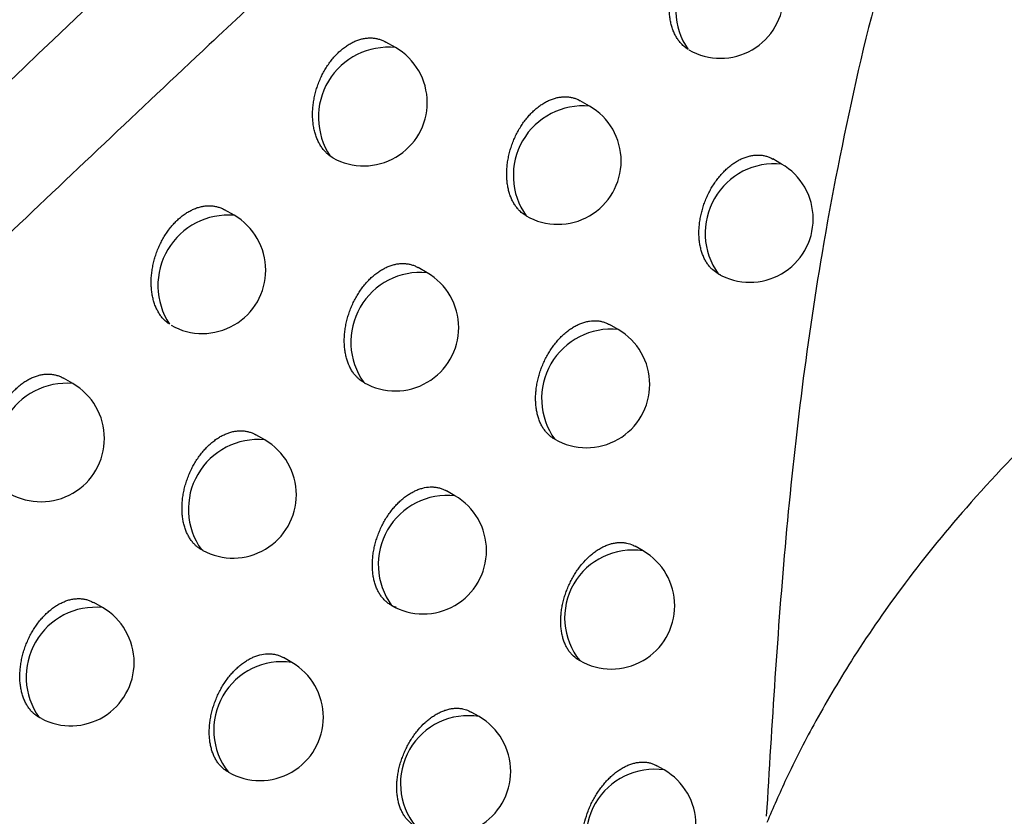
# Model space of a CAD drawing. Header units: millimetres. Extents: x -0.41 to 0.79, y -0.23 to 0.59.
# Tile 37 of 83: x 0.61664 to 0.62441, y -0.09162 to -0.08533. Entities that reach past the tile are written whole.
import ezdxf

# ---------------------------------------------------------------- set-up
doc = ezdxf.new("R2010")
doc.units = ezdxf.units.MM

msp = doc.modelspace()

# ---------------------------------------------------------------- linework, layer by layer
at = {"color": 7, "linetype": 'Continuous', "lineweight": 25}
for p, q in [((0.6196070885, -0.0855523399), (0.6195310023, -0.0855084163)), ((0.6211378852, -0.0860138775), (0.6210654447, -0.0859720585)), ((0.6191124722, -0.0864212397), (0.6190918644, -0.0864084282)), ((0.6226537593, -0.0864707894), (0.6225850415, -0.0864311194)), ((0.6183325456, -0.0868757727), (0.6182577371, -0.0868325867)), ((0.6198555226, -0.0873288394), (0.6197842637, -0.0872877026)), ((0.6213639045, -0.0877774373), (0.6212962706, -0.0877383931)), ((0.6170587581, -0.0882035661), (0.6169851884, -0.0881610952)), ((0.6193618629, -0.0881983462), (0.6193555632, -0.0881948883)), ((0.6185740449, -0.0886482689), (0.6185039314, -0.0886077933)), ((0.6200750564, -0.0890886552), (0.620008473, -0.0890502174)), ((0.618086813, -0.0895209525), (0.6180740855, -0.0895143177)), ((0.6215605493, -0.0895240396), (0.6214975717, -0.0894876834)), ((0.6172934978, -0.0899721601), (0.6172244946, -0.0899323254)), ((0.6187872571, -0.0904044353), (0.6187216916, -0.0903665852)), ((0.6210515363, -0.0903848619), (0.6210605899, -0.0903900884)), ((0.6168131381, -0.0908478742), (0.6167935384, -0.0908382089)), ((0.6202658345, -0.0908318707), (0.6202038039, -0.0907960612)), ((0.6217279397, -0.0912537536), (0.6216694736, -0.0912200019))]:
    msp.add_line(p, q, dxfattribs=at)
at = {"color": 9, "linetype": 'Continuous', "lineweight": 25}
for centre, radius, start, end in [((0.6223727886, -0.0852544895), 0.000553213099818, 84.9914386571, 214.2948151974), ((0.6195495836, -0.0861008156), 0.0005514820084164, 84.0147020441, 213.9032855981), ((0.6210867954, -0.0865616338), 0.0005501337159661, 84.6713786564, 215.3706157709), ((0.622599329, -0.0870167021), 0.0005486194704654, 84.3061352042, 215.6992413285), ((0.6182868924, -0.0874299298), 0.0005560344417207, 85.2904312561, 213.3154459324), ((0.6198036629, -0.0878762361), 0.0005498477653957, 84.5880261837, 215.417350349), ((0.6213083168, -0.0883226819), 0.0005480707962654, 84.1788063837, 215.826570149), ((0.6170105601, -0.088754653), 0.0005531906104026, 85.0016395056, 214.3169441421), ((0.6185212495, -0.0891951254), 0.0005493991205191, 84.4855622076, 215.5198143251), ((0.6200182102, -0.0896331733), 0.0005474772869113, 84.0400696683, 215.9653068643), ((0.6214776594, -0.0900535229), 0.0005359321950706, 81.102639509, 218.9027370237), ((0.6172396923, -0.0905184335), 0.0005489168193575, 84.3747729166, 215.6306036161), ((0.6187101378, -0.0909372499), 0.0005383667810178, 81.7642335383, 218.2411429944), ((0.6201806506, -0.0913600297), 0.0005349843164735, 80.8379689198, 219.1674076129), ((0.6216496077, -0.0917858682), 0.0005378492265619, 81.6257007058, 218.3796758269)]:
    msp.add_arc(centre, radius, start, end, dxfattribs=at)
at = {"color": 7, "linetype": 'Continuous', "lineweight": 25}
for centre, radius, start, end in [((0.622171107, -0.0851364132), 0.0005, 240.2256396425, 0), ((0.6193571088, -0.0859853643), 0.0005, 0, 60.0026882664), ((0.6193571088, -0.0859853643), 0.0005, 240.6943060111, 0), ((0.6208879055, -0.086446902), 0.0005000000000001, 0, 60.0026882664), ((0.6208879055, -0.086446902), 0.0005000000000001, 240.0382411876, 0), ((0.6224037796, -0.0869038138), 0.0005, 0, 60.0026882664), ((0.6180825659, -0.0873087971), 0.0005, 0, 60.0026882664), ((0.6224037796, -0.0869038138), 0.0005, 240.0026882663, 0), ((0.6180825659, -0.0873087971), 0.0005, 240.4513530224, 0), ((0.6196055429, -0.0877618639), 0.0005, 0, 60.0026882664), ((0.6196055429, -0.0877618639), 0.0005, 240.4872723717, 0), ((0.6211139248, -0.0882104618), 0.0005, 0, 60.0026882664), ((0.6168087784, -0.0886365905), 0.0005, 0, 60.0026882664), ((0.6211139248, -0.0882104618), 0.0005, 240.0026882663, 0), ((0.6168087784, -0.0886365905), 0.0005, 240.2196955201, 0), ((0.6183240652, -0.0890812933), 0.0005000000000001, 0, 60.0026882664), ((0.6183240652, -0.0890812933), 0.0005000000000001, 241.4020748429, 0), ((0.6198250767, -0.0895216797), 0.0005000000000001, 0, 60.0026882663), ((0.6198250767, -0.0895216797), 0.0005000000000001, 240.0026882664, 0), ((0.6213105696, -0.089957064), 0.0005, 0, 60.0026882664), ((0.6170435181, -0.0904051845), 0.0005, 0, 60.0026882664), ((0.6213105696, -0.089957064), 0.0005, 240.0026882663, 0), ((0.6170435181, -0.0904051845), 0.0005, 242.3804169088, 0), ((0.6185372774, -0.0908374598), 0.0005000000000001, 0, 60.0026882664), ((0.6185372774, -0.0908374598), 0.0005000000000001, 240.0026882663, 0), ((0.6200158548, -0.0912648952), 0.0005000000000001, 0, 60.0026882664), ((0.6200158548, -0.0912648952), 0.0005000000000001, 240.0026882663, 0), ((0.62147796, -0.091686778), 0.0005, 360, 60.0026882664)]:
    msp.add_arc(centre, radius, start, end, dxfattribs=at)
for points, knots in [([(0.6310113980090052, -0.0664740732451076), (0.6254276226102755, -0.069957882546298), (0.6198654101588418, -0.0735146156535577), (0.6088076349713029, -0.0807926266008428), (0.6033114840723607, -0.0845128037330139), (0.5978521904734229, -0.0883161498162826)], [0, 0, 0, 0, 0.5, 0.5, 1, 1, 1, 1]), ([(0.6033176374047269, -0.0992173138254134), (0.6056910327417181, -0.0966855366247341), (0.6080870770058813, -0.0942001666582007), (0.6129229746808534, -0.0893303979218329), (0.615363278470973, -0.0869456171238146), (0.6202929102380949, -0.0822785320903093), (0.6227823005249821, -0.0799962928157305), (0.6278062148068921, -0.0755440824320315), (0.6303413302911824, -0.0733727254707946), (0.6329035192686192, -0.0712588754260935)], [0, 0, 0, 0, 0.25, 0.25, 0.5, 0.5, 0.75, 0.75, 1, 1, 1, 1]), ([(0.6279078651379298, -0.0767537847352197), (0.6275622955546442, -0.0770510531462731), (0.6268662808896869, -0.0776497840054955), (0.6258176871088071, -0.0785632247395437), (0.6247565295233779, -0.0794961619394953), (0.623683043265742, -0.0804495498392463), (0.6225972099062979, -0.0814235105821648), (0.6214990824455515, -0.0824184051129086), (0.6203886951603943, -0.0834345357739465), (0.619266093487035, -0.0844722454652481), (0.6179618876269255, -0.0856900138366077), (0.6164608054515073, -0.0871093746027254), (0.6147472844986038, -0.088751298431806), (0.6135882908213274, -0.0898823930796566), (0.6129978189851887, -0.0904586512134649)], [0, 0, 0, 0, 0.0685208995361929, 0.1380085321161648, 0.2084668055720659, 0.2798998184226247, 0.3523118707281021, 0.4257074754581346, 0.5000913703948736, 0.5754685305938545, 0.6518441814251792, 0.7634322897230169, 0.8794759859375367, 1, 1, 1, 1]), ([(0.6237877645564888, -0.0841909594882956), (0.6237394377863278, -0.0842867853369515), (0.6234804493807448, -0.0848003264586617), (0.6232282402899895, -0.0858277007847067), (0.6228985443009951, -0.0874812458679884), (0.6226643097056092, -0.089437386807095), (0.6225771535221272, -0.090891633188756), (0.6225335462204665, -0.091619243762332)], [0, 0, 0, 0, 0.0407434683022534, 0.2183486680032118, 0.3967283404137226, 0.6981619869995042, 1, 1, 1, 1]), ([(0.6219157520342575, -0.0855661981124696), (0.6219064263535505, -0.0855598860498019), (0.6218876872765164, -0.0855472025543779), (0.6218637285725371, -0.0855241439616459), (0.621842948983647, -0.0854992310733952), (0.621825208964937, -0.0854727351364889), (0.6218094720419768, -0.0854433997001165), (0.6217960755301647, -0.085411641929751), (0.6217851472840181, -0.0853778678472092), (0.621776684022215, -0.0853421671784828), (0.6217707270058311, -0.0853043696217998), (0.6217674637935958, -0.085265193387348), (0.6217668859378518, -0.0852251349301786), (0.6217689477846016, -0.085184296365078), (0.6217737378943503, -0.0851424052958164), (0.6217812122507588, -0.0851004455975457), (0.6217912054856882, -0.0850589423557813), (0.6218036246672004, -0.0850179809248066), (0.6218186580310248, -0.0849771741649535), (0.6218359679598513, -0.0849376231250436), (0.621855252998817, -0.0848997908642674), (0.6218763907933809, -0.0848637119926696), (0.6218996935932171, -0.0848289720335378), (0.6219245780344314, -0.084796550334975), (0.6219506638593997, -0.0847667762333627), (0.6219778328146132, -0.0847396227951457), (0.6220064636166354, -0.0847147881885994), (0.6220358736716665, -0.084692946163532), (0.6220656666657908, -0.0846742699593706), (0.622095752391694, -0.0846586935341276), (0.6221264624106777, -0.0846461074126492), (0.6221571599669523, -0.0846368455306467), (0.6221874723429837, -0.0846309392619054), (0.622217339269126, -0.0846283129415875), (0.6222469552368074, -0.0846290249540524), (0.6222758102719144, -0.0846331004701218), (0.6223035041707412, -0.0846405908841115), (0.622327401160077, -0.0846497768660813), (0.6223414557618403, -0.0846578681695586), (0.6223472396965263, -0.0846611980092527)], [0, 0, 0, 0, 0.031155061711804, 0.0626031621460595, 0.0893649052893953, 0.1163091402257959, 0.1438261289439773, 0.1715399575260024, 0.1986057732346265, 0.2258580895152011, 0.2536985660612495, 0.2817424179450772, 0.3088990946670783, 0.3362456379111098, 0.3641940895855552, 0.3923519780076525, 0.419328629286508, 0.4464962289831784, 0.4742710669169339, 0.502257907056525, 0.5288539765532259, 0.5556390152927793, 0.5830245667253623, 0.6106194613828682, 0.6368107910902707, 0.6631868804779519, 0.6901475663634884, 0.7173108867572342, 0.7432635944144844, 0.7693967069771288, 0.7960973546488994, 0.8229933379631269, 0.8489798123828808, 0.8751442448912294, 0.9018660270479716, 0.9287786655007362, 0.9550511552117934, 0.9815020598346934, 1, 1, 1, 1]), ([(0.6190918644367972, -0.0864084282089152), (0.619084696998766, -0.0864030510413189), (0.6190703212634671, -0.0863922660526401), (0.6190499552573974, -0.0863723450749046), (0.6190305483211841, -0.0863493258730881), (0.6190124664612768, -0.0863226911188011), (0.6189963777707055, -0.0862932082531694), (0.6189826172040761, -0.0862612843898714), (0.618971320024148, -0.0862273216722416), (0.6189624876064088, -0.0861914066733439), (0.6189561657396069, -0.0861533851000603), (0.6189525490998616, -0.086113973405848), (0.6189516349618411, -0.0860736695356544), (0.6189533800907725, -0.0860325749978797), (0.6189578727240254, -0.0859904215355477), (0.6189650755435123, -0.0859482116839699), (0.6189748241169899, -0.0859064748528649), (0.6189870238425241, -0.0858652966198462), (0.6190018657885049, -0.0858242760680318), (0.6190190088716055, -0.0857845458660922), (0.6190381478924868, -0.0857465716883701), (0.6190591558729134, -0.0857103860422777), (0.6190823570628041, -0.0856755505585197), (0.6191071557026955, -0.0856430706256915), (0.6191331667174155, -0.0856132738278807), (0.6191602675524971, -0.0855861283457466), (0.619188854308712, -0.0855613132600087), (0.6192182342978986, -0.0855395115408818), (0.6192480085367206, -0.0855208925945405), (0.6192780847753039, -0.0855053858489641), (0.6193088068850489, -0.0854928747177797), (0.6193395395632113, -0.0854836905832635), (0.6193699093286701, -0.0854778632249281), (0.6193998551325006, -0.0854753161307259), (0.6194295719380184, -0.0854761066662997), (0.6194585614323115, -0.0854802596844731), (0.6194864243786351, -0.0854878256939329), (0.6195106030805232, -0.0854971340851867), (0.6195248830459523, -0.0855053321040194), (0.6195308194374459, -0.0855087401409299)], [0, 0, 0, 0, 0.0247190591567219, 0.0495790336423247, 0.0767270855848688, 0.1040598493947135, 0.1319719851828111, 0.1600831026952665, 0.1875780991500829, 0.2152623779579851, 0.2435435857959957, 0.2720312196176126, 0.2996297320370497, 0.3274213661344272, 0.355825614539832, 0.3844432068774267, 0.4118362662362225, 0.4394236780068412, 0.4676297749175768, 0.4960521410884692, 0.5230120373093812, 0.5501640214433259, 0.5779269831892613, 0.6059031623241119, 0.6324037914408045, 0.6590917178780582, 0.6863725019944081, 0.7138588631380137, 0.740089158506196, 0.7665018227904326, 0.793488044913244, 0.8206715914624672, 0.8469389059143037, 0.8733858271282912, 0.9003948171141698, 0.9275960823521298, 0.9541850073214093, 0.9809540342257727, 1, 1, 1, 1]), ([(0.620638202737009, -0.086880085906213), (0.620632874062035, -0.0868768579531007), (0.6206222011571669, -0.0868703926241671), (0.6206069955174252, -0.0868589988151), (0.6205924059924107, -0.0868463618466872), (0.6205761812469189, -0.0868299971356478), (0.6205589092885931, -0.0868091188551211), (0.620541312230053, -0.086782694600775), (0.6205257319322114, -0.0867534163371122), (0.6205124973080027, -0.0867217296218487), (0.6205017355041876, -0.0866880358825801), (0.6204934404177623, -0.0866524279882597), (0.6204876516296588, -0.0866147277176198), (0.6204845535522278, -0.0865756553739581), (0.6204841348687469, -0.0865357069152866), (0.6204863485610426, -0.086494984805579), (0.6204912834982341, -0.0864532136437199), (0.6204988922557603, -0.0864113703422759), (0.6205090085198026, -0.0863699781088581), (0.6205215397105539, -0.086329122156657), (0.6205366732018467, -0.0862884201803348), (0.6205540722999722, -0.0862489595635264), (0.6205734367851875, -0.08621120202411), (0.6205946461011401, -0.0861751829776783), (0.6206180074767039, -0.0861404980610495), (0.6206429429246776, -0.0861081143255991), (0.6206690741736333, -0.0860783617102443), (0.6206962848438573, -0.0860512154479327), (0.6207249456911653, -0.0860263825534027), (0.6207543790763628, -0.0860045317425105), (0.6207841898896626, -0.0859858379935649), (0.6208142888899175, -0.0859702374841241), (0.6208450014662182, -0.0859576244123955), (0.6208756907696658, -0.0859483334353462), (0.6209059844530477, -0.0859423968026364), (0.6209358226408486, -0.0859397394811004), (0.6209653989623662, -0.0859404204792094), (0.6209941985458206, -0.0859444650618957), (0.6210218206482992, -0.0859519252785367), (0.6210455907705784, -0.0859610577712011), (0.6210595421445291, -0.0859691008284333), (0.6210652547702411, -0.0859723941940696)], [0, 0, 0, 0, 0.0172804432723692, 0.0346113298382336, 0.0520961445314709, 0.0696327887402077, 0.0961911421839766, 0.1229307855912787, 0.150239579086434, 0.1777440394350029, 0.2045866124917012, 0.2316142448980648, 0.2592255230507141, 0.2870386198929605, 0.3139641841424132, 0.3410779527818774, 0.3687882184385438, 0.3967059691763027, 0.4234604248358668, 0.4504040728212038, 0.4779491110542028, 0.5057039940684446, 0.5321002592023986, 0.5586838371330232, 0.5858624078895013, 0.6132482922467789, 0.6392649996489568, 0.6654650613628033, 0.6922451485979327, 0.7192262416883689, 0.7450203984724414, 0.7709938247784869, 0.7975312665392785, 0.8242628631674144, 0.850090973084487, 0.8760960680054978, 0.9026556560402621, 0.9294052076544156, 0.9555040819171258, 0.9817803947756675, 0.9999999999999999, 0.9999999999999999, 0.9999999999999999, 0.9999999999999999]), ([(0.6280475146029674, -0.0862288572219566), (0.6279517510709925, -0.0862762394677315), (0.6277541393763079, -0.0863740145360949), (0.627454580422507, -0.0865340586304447), (0.6271424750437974, -0.0867106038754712), (0.6268196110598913, -0.0869052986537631), (0.6264874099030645, -0.0871189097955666), (0.6261476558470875, -0.0873524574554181), (0.6258022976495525, -0.0876068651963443), (0.625453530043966, -0.0878830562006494), (0.6251037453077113, -0.0881818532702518), (0.6246416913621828, -0.0886097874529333), (0.6241243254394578, -0.089152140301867), (0.6236107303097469, -0.0897876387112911), (0.6232149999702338, -0.090362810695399), (0.6229183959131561, -0.0908675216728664), (0.6227000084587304, -0.0912943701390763), (0.6225878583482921, -0.0915527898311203), (0.6225380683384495, -0.0916675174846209)], [0, 0, 0, 0, 0.0375983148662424, 0.0775855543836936, 0.1199611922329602, 0.1647244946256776, 0.2118745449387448, 0.2614102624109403, 0.3133304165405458, 0.36763363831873, 0.4243184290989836, 0.4833831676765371, 0.602872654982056, 0.7089877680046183, 0.8017446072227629, 0.8811574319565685, 0.947238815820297, 0.9999999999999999, 0.9999999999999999, 0.9999999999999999, 0.9999999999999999]), ([(0.6221759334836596, -0.087347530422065), (0.6221682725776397, -0.0873440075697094), (0.6221450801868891, -0.0873333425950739), (0.622116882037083, -0.0873128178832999), (0.6220908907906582, -0.0872871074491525), (0.6220723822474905, -0.0872643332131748), (0.6220552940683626, -0.0872381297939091), (0.6220402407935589, -0.0872090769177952), (0.6220275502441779, -0.0871776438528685), (0.6220173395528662, -0.0871442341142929), (0.6220095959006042, -0.0871089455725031), (0.622004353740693, -0.087071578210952), (0.6220017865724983, -0.0870328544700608), (0.6220018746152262, -0.0869932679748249), (0.6220045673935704, -0.0869529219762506), (0.6220099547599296, -0.0869115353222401), (0.6220179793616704, -0.0868700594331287), (0.6220284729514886, -0.0868290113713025), (0.6220413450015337, -0.0867884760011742), (0.6220567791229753, -0.0867480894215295), (0.6220744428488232, -0.0867088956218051), (0.6220940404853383, -0.0866713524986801), (0.6221154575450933, -0.0866354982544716), (0.6221389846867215, -0.0866009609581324), (0.6221640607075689, -0.0865686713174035), (0.6221903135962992, -0.086538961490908), (0.6222176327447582, -0.0865118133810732), (0.6222463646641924, -0.0864869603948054), (0.6222758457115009, -0.0864650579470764), (0.6223056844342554, -0.0864462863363), (0.6223357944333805, -0.0864305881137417), (0.6223664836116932, -0.0864178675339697), (0.6223971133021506, -0.0864084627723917), (0.6224273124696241, -0.0864024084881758), (0.6224570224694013, -0.0863996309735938), (0.6224864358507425, -0.0864001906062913), (0.6225150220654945, -0.0864041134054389), (0.6225423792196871, -0.0864114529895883), (0.6225657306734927, -0.0864204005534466), (0.6225793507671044, -0.0864282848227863), (0.6225848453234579, -0.0864314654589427)], [0, 0, 0, 0, 0.0232570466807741, 0.0704076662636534, 0.0943429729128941, 0.1201778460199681, 0.1461896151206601, 0.1727572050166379, 0.1995160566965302, 0.225576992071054, 0.2518178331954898, 0.2786260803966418, 0.3056305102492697, 0.3317567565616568, 0.3580654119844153, 0.3849517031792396, 0.4120386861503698, 0.4380275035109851, 0.4641995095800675, 0.4909530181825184, 0.5179090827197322, 0.543610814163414, 0.5694942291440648, 0.5959540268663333, 0.6226143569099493, 0.6480114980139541, 0.6735871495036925, 0.699727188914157, 0.7260627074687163, 0.751281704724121, 0.7766759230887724, 0.8026216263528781, 0.8287572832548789, 0.8540059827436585, 0.8794280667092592, 0.9053939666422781, 0.9315464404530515, 0.9570161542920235, 0.9826596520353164, 1, 1, 1, 1]), ([(0.6178222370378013, -0.0877353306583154), (0.6178139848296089, -0.0877294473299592), (0.6177974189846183, -0.0877176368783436), (0.6177752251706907, -0.08769610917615), (0.6177551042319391, -0.0876721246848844), (0.6177371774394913, -0.0876455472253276), (0.6177212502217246, -0.0876161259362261), (0.6177076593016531, -0.0875842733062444), (0.6176965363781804, -0.0875503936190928), (0.6176878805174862, -0.0875145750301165), (0.6176817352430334, -0.0874766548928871), (0.6176782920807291, -0.0874373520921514), (0.6176775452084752, -0.0873971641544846), (0.617679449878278, -0.0873561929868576), (0.61768409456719, -0.0873141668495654), (0.6176914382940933, -0.0872720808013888), (0.6177013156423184, -0.0872304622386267), (0.6177136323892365, -0.0871893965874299), (0.6177285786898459, -0.0871484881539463), (0.617745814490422, -0.0871088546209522), (0.6177650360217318, -0.0870709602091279), (0.6177861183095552, -0.0870348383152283), (0.6178093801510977, -0.0870000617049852), (0.6178342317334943, -0.0869676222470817), (0.6178602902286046, -0.0869378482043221), (0.6178874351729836, -0.0869107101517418), (0.6179160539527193, -0.0868858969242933), (0.617945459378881, -0.0868640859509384), (0.6179752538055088, -0.0868454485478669), (0.6180053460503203, -0.0868299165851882), (0.6180360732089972, -0.0868173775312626), (0.6180667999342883, -0.086808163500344), (0.618097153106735, -0.0868023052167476), (0.6181270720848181, -0.0867997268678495), (0.6181567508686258, -0.0868004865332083), (0.6181856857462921, -0.0868046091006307), (0.618213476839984, -0.0868121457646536), (0.6182375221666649, -0.086821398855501), (0.6182516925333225, -0.0868295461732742), (0.6182575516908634, -0.0868329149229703)], [0, 0, 0, 0, 0.0279849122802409, 0.0561781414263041, 0.0831350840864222, 0.110275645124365, 0.137992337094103, 0.1659069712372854, 0.1931887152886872, 0.2206583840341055, 0.2487207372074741, 0.276988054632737, 0.3043643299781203, 0.3319321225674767, 0.3601072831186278, 0.388493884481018, 0.4156743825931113, 0.4430475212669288, 0.4710336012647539, 0.4992338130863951, 0.5260058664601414, 0.5529684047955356, 0.5805365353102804, 0.6083158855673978, 0.6346565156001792, 0.6611831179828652, 0.6882982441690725, 0.7156173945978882, 0.7417055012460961, 0.7679749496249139, 0.7948147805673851, 0.8218508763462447, 0.8479764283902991, 0.8742807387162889, 0.9011446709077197, 0.928200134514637, 0.9546308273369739, 0.9812407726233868, 1, 1, 1, 1]), ([(0.6193618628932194, -0.0881983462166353), (0.6193558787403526, -0.0881949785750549), (0.619343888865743, -0.0881882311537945), (0.6193268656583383, -0.0881760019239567), (0.6193105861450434, -0.0881622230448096), (0.6192933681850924, -0.0881449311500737), (0.6192757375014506, -0.0881235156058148), (0.6192582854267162, -0.0880971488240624), (0.6192428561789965, -0.0880679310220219), (0.6192297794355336, -0.0880363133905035), (0.6192191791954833, -0.0880026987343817), (0.6192110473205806, -0.0879671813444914), (0.6192054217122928, -0.0879295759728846), (0.6192024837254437, -0.087890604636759), (0.6192022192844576, -0.0878507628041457), (0.6192045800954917, -0.0878101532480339), (0.6192096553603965, -0.0877684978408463), (0.619217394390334, -0.0877267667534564), (0.6192276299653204, -0.0876854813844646), (0.619240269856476, -0.0876447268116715), (0.6192555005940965, -0.0876041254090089), (0.6192729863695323, -0.0875647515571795), (0.6192924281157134, -0.0875270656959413), (0.6193137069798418, -0.0874911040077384), (0.6193371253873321, -0.0874564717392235), (0.6193621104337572, -0.0874241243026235), (0.6193882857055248, -0.0873943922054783), (0.6194155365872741, -0.0873672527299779), (0.6194442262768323, -0.0873424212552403), (0.6194736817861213, -0.0873205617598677), (0.6195035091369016, -0.0873018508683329), (0.6195336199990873, -0.0872862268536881), (0.6195643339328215, -0.0872735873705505), (0.61959501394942, -0.0872642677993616), (0.6196252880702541, -0.0872583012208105), (0.619655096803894, -0.0872556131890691), (0.6196846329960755, -0.0872562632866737), (0.6197133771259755, -0.0872602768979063), (0.6197409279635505, -0.0872677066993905), (0.6197645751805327, -0.0872767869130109), (0.6197784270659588, -0.0872847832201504), (0.6197840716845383, -0.087288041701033)], [0, 0, 0, 0, 0.0190266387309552, 0.0381218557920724, 0.0574273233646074, 0.0768038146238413, 0.1031546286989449, 0.1296854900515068, 0.156781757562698, 0.1840724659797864, 0.2106888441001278, 0.2374888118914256, 0.2648678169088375, 0.2924470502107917, 0.3191391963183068, 0.346017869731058, 0.3734875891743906, 0.4011628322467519, 0.4276924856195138, 0.454409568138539, 0.4817221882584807, 0.5092425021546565, 0.5354351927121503, 0.5618135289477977, 0.5887813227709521, 0.6159544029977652, 0.6417912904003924, 0.6678101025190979, 0.6944043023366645, 0.7211978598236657, 0.7468272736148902, 0.7726347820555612, 0.7990026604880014, 0.8255634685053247, 0.8512268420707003, 0.8770661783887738, 0.9034569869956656, 0.9300368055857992, 0.9559563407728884, 0.982052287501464, 0.9999999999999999, 0.9999999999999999, 0.9999999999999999, 0.9999999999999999]), ([(0.620859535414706, -0.0886404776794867), (0.620854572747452, -0.0886376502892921), (0.6208413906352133, -0.0886301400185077), (0.6208217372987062, -0.0886144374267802), (0.6208007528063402, -0.0885939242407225), (0.620781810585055, -0.0885704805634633), (0.6207648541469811, -0.0885443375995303), (0.620749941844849, -0.0885153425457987), (0.620737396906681, -0.0884839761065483), (0.6207273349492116, -0.0884506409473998), (0.6207197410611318, -0.0884154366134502), (0.6207146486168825, -0.0883781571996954), (0.6207122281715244, -0.0883395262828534), (0.6207124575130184, -0.0883000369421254), (0.6207152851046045, -0.0882597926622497), (0.6207208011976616, -0.0882185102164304), (0.620728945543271, -0.0881771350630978), (0.6207395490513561, -0.0881361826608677), (0.6207525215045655, -0.0880957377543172), (0.6207680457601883, -0.0880554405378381), (0.6207857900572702, -0.0880163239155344), (0.6208054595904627, -0.0879788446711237), (0.620826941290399, -0.0879430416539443), (0.6208505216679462, -0.0879085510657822), (0.6208756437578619, -0.0878762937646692), (0.620901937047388, -0.087846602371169), (0.6209292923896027, -0.087819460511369), (0.6209580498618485, -0.0877946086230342), (0.6209875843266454, -0.0877726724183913), (0.6210175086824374, -0.0877538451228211), (0.6210476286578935, -0.0877381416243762), (0.6210782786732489, -0.0877254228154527), (0.6211088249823, -0.0877160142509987), (0.6211491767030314, -0.0877078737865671), (0.6211887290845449, -0.0877063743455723), (0.6212265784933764, -0.0877115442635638), (0.6212538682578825, -0.0877188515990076), (0.6212771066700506, -0.0877277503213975), (0.6212906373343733, -0.087735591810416), (0.6212960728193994, -0.0877387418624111)], [0, 0, 0, 0, 0.0161845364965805, 0.0429902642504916, 0.0699852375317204, 0.0965133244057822, 0.1232232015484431, 0.1505044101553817, 0.1779822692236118, 0.2047286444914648, 0.2316597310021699, 0.259173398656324, 0.2868884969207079, 0.3136966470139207, 0.3406919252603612, 0.3682796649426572, 0.3960731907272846, 0.4227466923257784, 0.4496080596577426, 0.4770655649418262, 0.5047306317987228, 0.5311251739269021, 0.5577061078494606, 0.5848781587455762, 0.6122557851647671, 0.6383553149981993, 0.6646381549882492, 0.6915004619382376, 0.7185634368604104, 0.7445851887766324, 0.7707890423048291, 0.7972743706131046, 0.8241446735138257, 0.8501030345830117, 0.9028898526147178, 0.9297781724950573, 0.9559523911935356, 0.982305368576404, 1, 1, 1, 1]), ([(0.6165536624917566, -0.0890665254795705), (0.616544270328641, -0.089060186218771), (0.6165253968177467, -0.0890474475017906), (0.6165013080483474, -0.0890242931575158), (0.6164804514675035, -0.0889993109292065), (0.616462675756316, -0.0889727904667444), (0.6164469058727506, -0.0889434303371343), (0.6164334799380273, -0.088911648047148), (0.6164225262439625, -0.0888778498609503), (0.6164140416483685, -0.0888421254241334), (0.6164080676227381, -0.0888043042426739), (0.6164047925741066, -0.0887651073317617), (0.6164042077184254, -0.0887250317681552), (0.616406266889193, -0.0886841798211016), (0.6164110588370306, -0.0886422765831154), (0.6164185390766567, -0.0886003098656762), (0.6164285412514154, -0.0885588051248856), (0.6164409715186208, -0.0885178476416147), (0.6164560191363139, -0.0884770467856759), (0.6164733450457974, -0.0884375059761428), (0.6164926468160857, -0.0883996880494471), (0.6165138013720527, -0.0883636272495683), (0.6165371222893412, -0.0883289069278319), (0.6165620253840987, -0.0882965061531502), (0.6165881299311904, -0.088266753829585), (0.6166153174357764, -0.0882396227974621), (0.6166439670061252, -0.0882148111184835), (0.6166733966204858, -0.0881929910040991), (0.6167032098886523, -0.0881743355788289), (0.6167333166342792, -0.0881587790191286), (0.6167640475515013, -0.088146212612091), (0.6167947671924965, -0.0881369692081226), (0.6168251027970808, -0.0881310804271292), (0.6168549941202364, -0.0881284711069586), (0.6168846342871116, -0.0881291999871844), (0.6169135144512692, -0.0881332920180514), (0.6169412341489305, -0.0881407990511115), (0.6169651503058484, -0.0881499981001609), (0.6169792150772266, -0.0881580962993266), (0.6169850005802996, -0.0881614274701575)], [0, 0, 0, 0, 0.0313013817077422, 0.0628999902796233, 0.0896621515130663, 0.116606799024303, 0.1441242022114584, 0.1718384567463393, 0.1989045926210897, 0.226157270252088, 0.2539983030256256, 0.2820428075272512, 0.3091952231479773, 0.3365375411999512, 0.3644819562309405, 0.392635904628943, 0.4196019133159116, 0.4467588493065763, 0.4745229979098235, 0.5024991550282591, 0.5290801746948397, 0.5558500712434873, 0.5832201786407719, 0.6107995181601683, 0.636975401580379, 0.6633359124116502, 0.6902805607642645, 0.7174276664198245, 0.7433677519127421, 0.7694881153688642, 0.7961755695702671, 0.8230581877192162, 0.8490359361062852, 0.8751915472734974, 0.9019041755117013, 0.9288075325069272, 0.9550746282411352, 0.9815200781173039, 1, 1, 1, 1]), ([(0.618086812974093, -0.0895209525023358), (0.6180801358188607, -0.08951748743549), (0.6180667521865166, -0.0895105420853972), (0.6180478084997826, -0.0894975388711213), (0.6180297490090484, -0.0894826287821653), (0.618011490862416, -0.0894643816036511), (0.6179934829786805, -0.0894424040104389), (0.6179761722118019, -0.0894160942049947), (0.6179608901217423, -0.0893869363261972), (0.6179479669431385, -0.0893553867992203), (0.6179375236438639, -0.0893218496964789), (0.6179295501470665, -0.0892864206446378), (0.617924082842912, -0.0892489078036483), (0.6179213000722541, -0.0892100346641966), (0.6179211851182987, -0.0891702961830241), (0.6179236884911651, -0.0891297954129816), (0.6179288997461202, -0.0890882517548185), (0.617936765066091, -0.0890466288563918), (0.6179471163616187, -0.0890054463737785), (0.6179598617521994, -0.0889647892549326), (0.6179751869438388, -0.0889242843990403), (0.6179927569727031, -0.088884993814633), (0.6180122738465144, -0.0888473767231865), (0.618033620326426, -0.0888114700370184), (0.6180570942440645, -0.0887768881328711), (0.6180821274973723, -0.088744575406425), (0.6181083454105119, -0.0887148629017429), (0.6181356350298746, -0.0886877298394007), (0.6181643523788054, -0.0886628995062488), (0.61819382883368, -0.0886410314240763), (0.6182236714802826, -0.0886223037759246), (0.618253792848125, -0.0886066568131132), (0.6182845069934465, -0.0885939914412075), (0.6183151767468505, -0.0885846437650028), (0.6183454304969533, -0.0885786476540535), (0.6183752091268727, -0.0885759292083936), (0.6184047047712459, -0.0885765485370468), (0.6184333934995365, -0.0885805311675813), (0.6184608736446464, -0.0885879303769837), (0.618484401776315, -0.0885969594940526), (0.6184981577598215, -0.0886049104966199), (0.6185037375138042, -0.08860813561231)], [0, 0, 0, 0, 0.0208036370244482, 0.0416986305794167, 0.0628752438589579, 0.0841473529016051, 0.1102856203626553, 0.1366026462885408, 0.1634811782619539, 0.1905528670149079, 0.2169391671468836, 0.243507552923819, 0.2706502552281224, 0.2979915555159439, 0.3244469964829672, 0.351087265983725, 0.3783130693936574, 0.4057424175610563, 0.4320436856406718, 0.4585306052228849, 0.4856071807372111, 0.5128892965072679, 0.5388737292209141, 0.565042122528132, 0.591794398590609, 0.6187499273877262, 0.6444009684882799, 0.670232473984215, 0.6966346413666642, 0.7232344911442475, 0.7486922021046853, 0.7743267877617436, 0.8005179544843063, 0.826900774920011, 0.852392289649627, 0.8780586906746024, 0.9042733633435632, 0.9306760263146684, 0.9564097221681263, 0.9823187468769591, 1, 1, 1, 1]), ([(0.6196134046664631, -0.0899708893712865), (0.6196104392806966, -0.0899699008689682), (0.6195987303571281, -0.0899659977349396), (0.6195789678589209, -0.0899572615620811), (0.6195548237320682, -0.0899429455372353), (0.6195320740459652, -0.0899253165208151), (0.6195111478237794, -0.0899046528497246), (0.6194922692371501, -0.0898812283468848), (0.6194754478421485, -0.0898551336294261), (0.6194606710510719, -0.0898261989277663), (0.6194482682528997, -0.0897948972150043), (0.619438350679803, -0.0897616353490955), (0.6194309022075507, -0.0897265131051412), (0.6194259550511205, -0.0896893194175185), (0.619423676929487, -0.0896507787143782), (0.619424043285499, -0.0896113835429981), (0.6194270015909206, -0.0895712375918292), (0.6194326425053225, -0.0895300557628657), (0.6194409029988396, -0.0894887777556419), (0.6194516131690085, -0.089447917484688), (0.6194646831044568, -0.0894075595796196), (0.619480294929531, -0.0893673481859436), (0.6194981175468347, -0.0893283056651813), (0.6195178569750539, -0.089290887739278), (0.6195394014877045, -0.0892551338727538), (0.6195630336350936, -0.0892206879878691), (0.6195882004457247, -0.0891884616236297), (0.6196145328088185, -0.0891587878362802), (0.6196419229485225, -0.0891316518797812), (0.6196707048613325, -0.0891068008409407), (0.6197002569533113, -0.0890848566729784), (0.6197301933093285, -0.089066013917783), (0.6197603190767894, -0.0890502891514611), (0.6197909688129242, -0.0890375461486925), (0.6198315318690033, -0.0890250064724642), (0.6198717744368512, -0.0890189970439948), (0.619910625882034, -0.0890196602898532), (0.6199391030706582, -0.0890235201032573), (0.6199663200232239, -0.0890307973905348), (0.6199894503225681, -0.0890396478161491), (0.6200028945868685, -0.0890474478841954), (0.6200082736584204, -0.0890505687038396)], [0, 0, 0, 0, 0.0085174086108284, 0.0336312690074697, 0.0589170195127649, 0.0847421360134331, 0.1107524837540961, 0.1361147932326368, 0.1616510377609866, 0.187734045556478, 0.2140052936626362, 0.2395638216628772, 0.265298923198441, 0.291590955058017, 0.3180755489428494, 0.3436884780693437, 0.3694801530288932, 0.395837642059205, 0.4223916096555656, 0.4478817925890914, 0.4735513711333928, 0.499790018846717, 0.5262267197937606, 0.5514646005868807, 0.576880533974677, 0.6028609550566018, 0.6290376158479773, 0.6540095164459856, 0.6791566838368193, 0.7048578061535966, 0.7307507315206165, 0.7556585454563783, 0.780740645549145, 0.8060921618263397, 0.8318121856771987, 0.8816342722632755, 0.9071880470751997, 0.9329258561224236, 0.9579689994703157, 0.9831833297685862, 1, 1, 1, 1]), ([(0.6210520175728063, -0.0903840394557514), (0.621045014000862, -0.0903801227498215), (0.6210237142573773, -0.0903682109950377), (0.620998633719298, -0.0903439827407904), (0.6209755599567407, -0.0903151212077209), (0.6209592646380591, -0.0902892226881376), (0.6209450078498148, -0.0902605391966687), (0.6209331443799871, -0.0902294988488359), (0.6209237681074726, -0.090196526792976), (0.6209168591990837, -0.0901617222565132), (0.6209124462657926, -0.0901248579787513), (0.6209106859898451, -0.0900866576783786), (0.6209115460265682, -0.0900476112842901), (0.620914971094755, -0.090007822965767), (0.6209210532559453, -0.0899670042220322), (0.6209297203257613, -0.0899260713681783), (0.6209408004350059, -0.089885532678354), (0.6209542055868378, -0.0898454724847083), (0.620970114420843, -0.0898055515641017), (0.6209881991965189, -0.0897667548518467), (0.6210081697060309, -0.08972953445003), (0.6210299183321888, -0.0896939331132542), (0.6210537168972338, -0.0896596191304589), (0.6210873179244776, -0.0896169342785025), (0.6211236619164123, -0.089578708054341), (0.6211618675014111, -0.089545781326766), (0.6211913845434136, -0.0895238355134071), (0.62122133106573, -0.0895049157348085), (0.621251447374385, -0.0894890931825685), (0.6212820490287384, -0.0894762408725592), (0.6213125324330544, -0.0894666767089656), (0.6213426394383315, -0.0894604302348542), (0.621372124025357, -0.0894574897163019), (0.6214012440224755, -0.0894578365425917), (0.6214386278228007, -0.0894629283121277), (0.6214711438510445, -0.0894728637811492), (0.6214921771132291, -0.0894850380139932), (0.6214973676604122, -0.0894880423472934)], [0, 0, 0, 0, 0.0231931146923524, 0.0705364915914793, 0.0970278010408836, 0.1237012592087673, 0.1509476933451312, 0.1783915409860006, 0.205044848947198, 0.2318824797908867, 0.2593014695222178, 0.2869214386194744, 0.3136202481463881, 0.3405051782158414, 0.3679788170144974, 0.3956566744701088, 0.4222545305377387, 0.4490390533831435, 0.4764150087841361, 0.5039964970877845, 0.530385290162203, 0.5569596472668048, 0.5841216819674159, 0.6114877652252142, 0.6641531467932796, 0.6908890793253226, 0.7180190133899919, 0.7441525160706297, 0.7704688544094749, 0.7970679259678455, 0.8240538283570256, 0.8502118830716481, 0.8765514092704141, 0.9031708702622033, 0.9301728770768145, 0.9827681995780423, 1, 1, 1, 1]), ([(0.6168131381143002, -0.0908478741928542), (0.6168057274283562, -0.0908443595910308), (0.6167908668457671, -0.0908373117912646), (0.6167698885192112, -0.0908236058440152), (0.6167499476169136, -0.0908075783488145), (0.6167305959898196, -0.0907883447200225), (0.6167121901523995, -0.0907657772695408), (0.6166950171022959, -0.0907395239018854), (0.6166798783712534, -0.0907104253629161), (0.6166671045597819, -0.0906789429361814), (0.6166568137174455, -0.0906454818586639), (0.6166489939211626, -0.0906101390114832), (0.6166436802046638, -0.0905727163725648), (0.6166410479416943, -0.0905339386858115), (0.6166410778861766, -0.0904943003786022), (0.616643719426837, -0.0904539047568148), (0.6166490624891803, -0.0904124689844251), (0.6166570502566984, -0.0903709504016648), (0.6166675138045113, -0.0903298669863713), (0.6166803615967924, -0.0902893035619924), (0.6166957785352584, -0.09024889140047), (0.6167134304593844, -0.090209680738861), (0.616733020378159, -0.0901721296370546), (0.6167544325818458, -0.0901362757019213), (0.6167779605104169, -0.0901017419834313), (0.616803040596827, -0.0900694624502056), (0.6168292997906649, -0.0900397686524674), (0.616856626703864, -0.0900126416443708), (0.6168853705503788, -0.0899878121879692), (0.6169148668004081, -0.0899659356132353), (0.6169447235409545, -0.0899471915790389), (0.6169748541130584, -0.0899315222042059), (0.6170055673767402, -0.0899188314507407), (0.6170362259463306, -0.0899094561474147), (0.6170664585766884, -0.0899034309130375), (0.6170962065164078, -0.0899006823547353), (0.6171256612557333, -0.0899012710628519), (0.6171542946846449, -0.0899052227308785), (0.6171817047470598, -0.089912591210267), (0.6172051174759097, -0.0899215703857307), (0.617218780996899, -0.0899294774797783), (0.6172242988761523, -0.0899326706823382)], [0, 0, 0, 0, 0.022612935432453, 0.0453455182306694, 0.0684492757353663, 0.0916794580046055, 0.1175997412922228, 0.143697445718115, 0.1703525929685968, 0.1971995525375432, 0.2233513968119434, 0.2496837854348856, 0.2765856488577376, 0.3036844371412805, 0.3298993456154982, 0.3562973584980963, 0.3832753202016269, 0.4104548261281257, 0.4365235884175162, 0.4627762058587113, 0.4896125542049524, 0.516652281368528, 0.5424232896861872, 0.5683765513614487, 0.5949080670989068, 0.6216407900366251, 0.6470995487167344, 0.672737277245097, 0.6989408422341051, 0.725340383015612, 0.75061907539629, 0.7760733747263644, 0.8020803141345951, 0.828277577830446, 0.8535897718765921, 0.8790757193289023, 0.9051065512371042, 0.9313242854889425, 0.9568652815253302, 0.9825804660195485, 1, 1, 1, 1]), ([(0.6182809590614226, -0.0912663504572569), (0.6182760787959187, -0.0912635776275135), (0.6182629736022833, -0.091256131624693), (0.6182434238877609, -0.0912404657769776), (0.6182225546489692, -0.091219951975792), (0.6182038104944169, -0.0911965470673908), (0.6181871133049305, -0.0911705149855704), (0.6181724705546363, -0.0911416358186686), (0.6181602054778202, -0.0911103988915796), (0.6181504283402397, -0.091077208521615), (0.6181431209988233, -0.0910421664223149), (0.6181383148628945, -0.0910050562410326), (0.6181361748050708, -0.0909666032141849), (0.6181366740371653, -0.0909272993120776), (0.6181397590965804, -0.0908872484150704), (0.6181455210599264, -0.0908461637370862), (0.6181538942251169, -0.090804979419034), (0.6181647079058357, -0.090764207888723), (0.6181778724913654, -0.0907239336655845), (0.6181935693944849, -0.0906838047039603), (0.6182114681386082, -0.0906448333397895), (0.6182312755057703, -0.0906074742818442), (0.6182528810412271, -0.0905717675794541), (0.618276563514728, -0.0905373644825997), (0.6183017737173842, -0.0905051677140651), (0.6183281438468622, -0.0904755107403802), (0.6183555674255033, -0.0904483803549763), (0.6183843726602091, -0.090423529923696), (0.6184139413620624, -0.0904015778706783), (0.6184438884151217, -0.0903827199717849), (0.618474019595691, -0.0903669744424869), (0.618504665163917, -0.0903542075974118), (0.6185452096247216, -0.0903416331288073), (0.6185854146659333, -0.0903355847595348), (0.6186242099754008, -0.0903362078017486), (0.6186526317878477, -0.0903400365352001), (0.6186797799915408, -0.0903472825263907), (0.6187028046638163, -0.0903560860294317), (0.6187161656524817, -0.0903638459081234), (0.6187214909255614, -0.0903669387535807)], [0, 0, 0, 0, 0.0160287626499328, 0.0430427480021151, 0.0702507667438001, 0.0967651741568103, 0.1234615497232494, 0.1507300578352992, 0.1781955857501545, 0.2049028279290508, 0.2317946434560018, 0.2592686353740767, 0.2869439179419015, 0.3137035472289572, 0.3406498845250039, 0.3681871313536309, 0.39592951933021, 0.4225668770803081, 0.4493915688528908, 0.4768103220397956, 0.5044357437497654, 0.5308236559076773, 0.5573975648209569, 0.5845609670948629, 0.6119292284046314, 0.6380549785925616, 0.6643639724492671, 0.6912520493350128, 0.7183406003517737, 0.7444094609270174, 0.7706607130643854, 0.7971939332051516, 0.8241128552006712, 0.8762567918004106, 0.9030019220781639, 0.9299398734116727, 0.95613962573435, 0.982518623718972, 1, 1, 1, 1]), ([(0.6197566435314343, -0.0916908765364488), (0.6197514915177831, -0.0916884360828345), (0.6197379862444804, -0.0916820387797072), (0.6197189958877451, -0.0916658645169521), (0.6196985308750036, -0.0916457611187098), (0.6196802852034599, -0.0916225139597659), (0.6196640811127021, -0.0915967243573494), (0.6196499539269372, -0.0915680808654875), (0.6196382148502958, -0.0915371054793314), (0.6196289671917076, -0.0915041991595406), (0.6196221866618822, -0.091469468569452), (0.6196179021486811, -0.0914326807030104), (0.6196162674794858, -0.0913945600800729), (0.619617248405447, -0.0913555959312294), (0.6196207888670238, -0.0913158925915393), (0.6196269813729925, -0.0912751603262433), (0.6196357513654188, -0.0912343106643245), (0.6196469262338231, -0.0911938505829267), (0.6196604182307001, -0.0911538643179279), (0.6196764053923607, -0.0911140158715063), (0.619694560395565, -0.0910752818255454), (0.6197145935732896, -0.0910381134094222), (0.6197363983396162, -0.0910025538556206), (0.6197602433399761, -0.0909682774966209), (0.619793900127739, -0.0909256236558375), (0.6198302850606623, -0.0908874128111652), (0.6198685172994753, -0.0908544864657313), (0.6198980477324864, -0.0908325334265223), (0.6199280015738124, -0.0908135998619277), (0.6199581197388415, -0.090797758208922), (0.6199887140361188, -0.0907848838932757), (0.6200191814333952, -0.0907752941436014), (0.6200492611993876, -0.0907690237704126), (0.6200787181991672, -0.0907660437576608), (0.6201077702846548, -0.0907664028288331), (0.6201336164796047, -0.0907697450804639), (0.6201628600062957, -0.09077716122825), (0.6201860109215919, -0.0907848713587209), (0.6202003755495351, -0.0907948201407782), (0.6202033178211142, -0.0907968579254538)], [0, 0, 0, 0, 0.0165606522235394, 0.0434114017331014, 0.0706472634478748, 0.0971319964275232, 0.1237989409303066, 0.1510391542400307, 0.1784769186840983, 0.205113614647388, 0.2319345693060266, 0.2593366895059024, 0.2869397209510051, 0.3136184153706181, 0.3404830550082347, 0.3679357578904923, 0.3955924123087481, 0.4221753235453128, 0.4489446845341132, 0.4763046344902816, 0.5038697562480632, 0.5302555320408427, 0.5568267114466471, 0.5839849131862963, 0.6113468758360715, 0.664032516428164, 0.6907784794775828, 0.7179183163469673, 0.744070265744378, 0.7704051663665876, 0.7970229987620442, 0.8240279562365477, 0.8502040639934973, 0.8765618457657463, 0.9031999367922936, 0.9302211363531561, 0.9499406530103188, 0.9897464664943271, 1, 1, 1, 1]), ([(0.6212148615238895, -0.0921117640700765), (0.6212098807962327, -0.0921089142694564), (0.621196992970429, -0.0921015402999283), (0.621177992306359, -0.092086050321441), (0.6211514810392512, -0.0920592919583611), (0.6211290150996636, -0.0920265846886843), (0.6211110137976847, -0.0919889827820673), (0.621096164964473, -0.091948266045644), (0.6210861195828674, -0.0919031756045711), (0.6210811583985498, -0.0918548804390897), (0.6210796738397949, -0.0918047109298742), (0.6210833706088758, -0.0917522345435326), (0.62109216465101, -0.091698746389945), (0.6211043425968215, -0.0916449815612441), (0.62112143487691, -0.0915912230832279), (0.6211430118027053, -0.0915388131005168), (0.6211614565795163, -0.0915002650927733), (0.6211817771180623, -0.0914631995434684), (0.6212037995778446, -0.0914277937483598), (0.6212277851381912, -0.0913936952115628), (0.6212532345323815, -0.0913617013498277), (0.6212798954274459, -0.0913320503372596), (0.6213075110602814, -0.0913049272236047), (0.6213363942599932, -0.0912800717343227), (0.6213659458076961, -0.0912580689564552), (0.6213958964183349, -0.0912390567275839), (0.6214259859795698, -0.0912231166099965), (0.6214565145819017, -0.0912101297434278), (0.6214868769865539, -0.0912004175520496), (0.6215168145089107, -0.0911940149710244), (0.6215460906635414, -0.0911908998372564), (0.6215749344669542, -0.0911911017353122), (0.6216028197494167, -0.0911946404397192), (0.6216294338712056, -0.0912016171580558), (0.6216516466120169, -0.0912100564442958), (0.621664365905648, -0.091217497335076), (0.6216692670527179, -0.0912203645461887)], [0, 0, 0, 0, 0.0169282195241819, 0.0438024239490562, 0.0710636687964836, 0.1243067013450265, 0.1513285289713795, 0.1787405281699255, 0.232022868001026, 0.2593591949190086, 0.2868960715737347, 0.3402458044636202, 0.3676218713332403, 0.3952007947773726, 0.4484091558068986, 0.475716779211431, 0.5032282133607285, 0.5297107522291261, 0.5563802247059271, 0.5833400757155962, 0.6106982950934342, 0.6370211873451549, 0.6635293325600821, 0.6903247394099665, 0.7175138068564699, 0.7437438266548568, 0.7701573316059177, 0.79685469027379, 0.8239405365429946, 0.8501894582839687, 0.8766208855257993, 0.9033341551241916, 0.9304328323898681, 0.9568023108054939, 0.9833545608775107, 1, 1, 1, 1])]:
    msp.add_open_spline(points, degree=3, knots=knots, dxfattribs=at)

doc.saveas('drawing.dxf')
